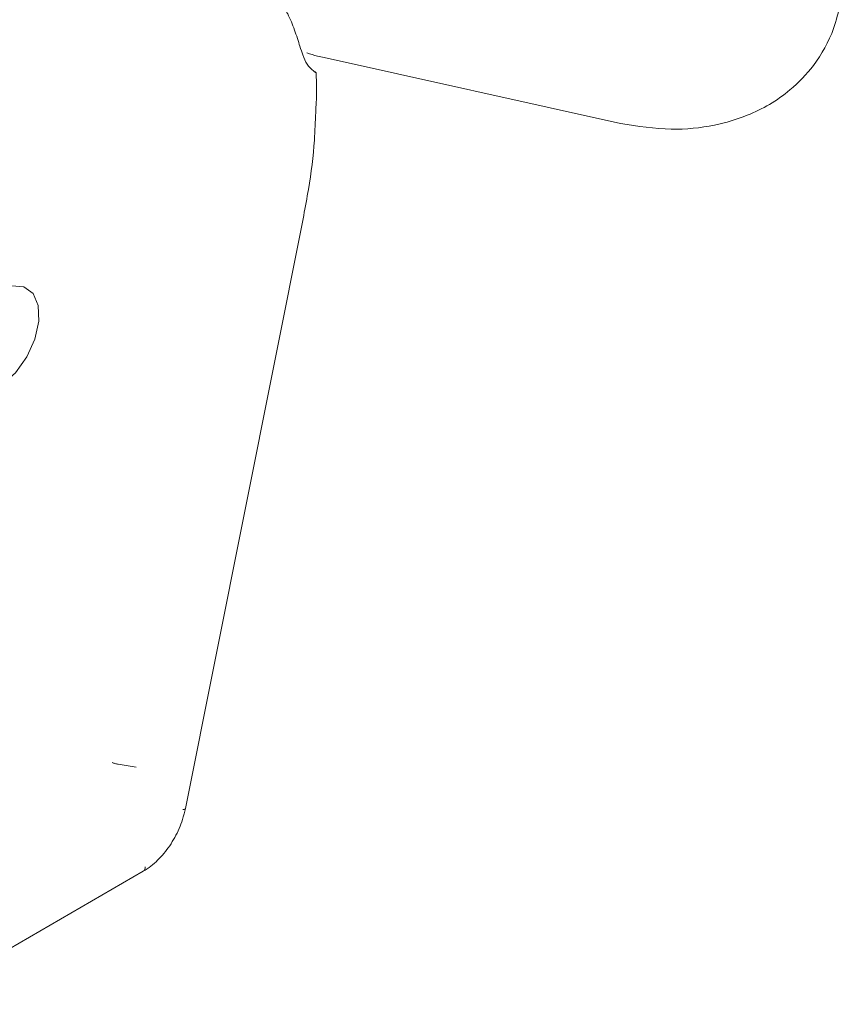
# Model space of a CAD drawing. Header units: millimetres. Extents: x 63 to 559, y 25 to 389.
# Tile 36 of 88: x 144 to 155, y 288 to 302. Entities that reach past the tile are written whole.
import ezdxf

# ---------------------------------------------------------------- set-up
doc = ezdxf.new("R2010")
doc.units = ezdxf.units.MM

msp = doc.modelspace()

# ---------------------------------------------------------------- linework, layer by layer
at = {"color": 7, "linetype": 'Continuous', "lineweight": 15}
for p, q in [((148.053, 301.425), (152.31, 300.48)), ((146.058, 290.635), (147.757, 299.155)), ((145.351, 291.226), (145.093, 291.27)), ((142.141, 287.819), (145.453, 289.731))]:
    msp.add_line(p, q, dxfattribs=at)
at = {"color": 7, "linetype": 'Continuous', "lineweight": 15, "flags": 128}
for points in [[(142.779, 297.226), (142.757, 297.027), (142.79, 296.818), (142.887, 296.671), (143.037, 296.602), (143.222, 296.62), (143.422, 296.721), (143.616, 296.896), (143.78, 297.124), (143.897, 297.38), (143.954, 297.635), (143.945, 297.862), (143.87, 298.033), (143.737, 298.131), (143.563, 298.145), (143.365, 298.072), (143.223, 297.973)], [(146.058, 290.635), (146.056, 290.631), (146.05, 290.625), (146.038, 290.621), (146.023, 290.618)]]:
    msp.add_lwpolyline(points, dxfattribs=at)
at = {"color": 7, "linetype": 'Continuous', "lineweight": 15}
msp.add_arc((145.413, 289.784), 0.0669, 306.831, 11.0206, dxfattribs=at)
msp.add_ellipse((148.377, 302.049), major_axis=(0.406, 0.861), ratio=0.625261, start_param=2.568727, end_param=2.998706, dxfattribs=at)
for points, knots in [([(152.31, 300.48), (152.554, 300.44), (153.012, 300.367), (153.627, 300.433), (154.093, 300.569), (154.453, 300.746), (154.787, 300.98), (155.119, 301.331), (155.359, 301.757), (155.457, 302.147), (155.482, 302.368), (155.492, 302.493), (155.493, 302.549), (155.494, 302.573)], [0, 0, 0, 0, 0.156996, 0.295373, 0.407888, 0.490473, 0.574179, 0.689659, 0.832404, 0.917185, 0.964433, 0.984753, 1, 1, 1, 1]), ([(147.5, 302.104), (147.509, 302.087), (147.558, 302), (147.628, 301.823), (147.696, 301.609), (147.73, 301.504), (147.744, 301.463)], [0, 0, 0, 0, 0.0809212, 0.43268, 0.7809829, 1, 1, 1, 1]), ([(147.804, 301.492), (147.854, 301.476), (147.935, 301.451), (148.021, 301.432), (148.053, 301.425)], [0, 0, 0, 0, 0.619113, 1, 1, 1, 1]), ([(147.898, 301.233), (147.909, 301.225), (147.923, 301.214), (147.929, 301.211), (147.931, 301.21)], [0, 0, 0, 0, 0.716552, 1, 1, 1, 1]), ([(147.937, 301.207), (147.937, 301.207), (147.938, 301.207), (147.925, 301.217), (147.909, 301.227), (147.902, 301.231)], [0, 0, 0, 0, 0.355337, 0.712967, 1, 1, 1, 1]), ([(147.929, 300.638), (147.935, 300.736), (147.946, 300.93), (147.939, 301.116), (147.936, 301.208)], [0, 0, 0, 0, 0.505301, 1, 1, 1, 1]), ([(147.757, 299.155), (147.78, 299.281), (147.848, 299.645), (147.913, 300.145), (147.924, 300.506), (147.929, 300.638)], [0, 0, 0, 0, 0.250233, 0.725505, 1, 1, 1, 1]), ([(145.093, 291.27), (145.077, 291.273), (145.044, 291.279), (145.018, 291.289), (145.004, 291.294)], [0, 0, 0, 0, 0.500002, 1, 1, 1, 1]), ([(145.453, 289.731), (145.49, 289.754), (145.595, 289.822), (145.755, 289.981), (145.912, 290.213), (146.011, 290.44), (146.045, 290.582), (146.058, 290.635)], [0, 0, 0, 0, 0.130056, 0.371503, 0.613299, 0.855197, 1, 1, 1, 1])]:
    msp.add_open_spline(points, degree=3, knots=knots, dxfattribs=at)

doc.saveas('drawing.dxf')
